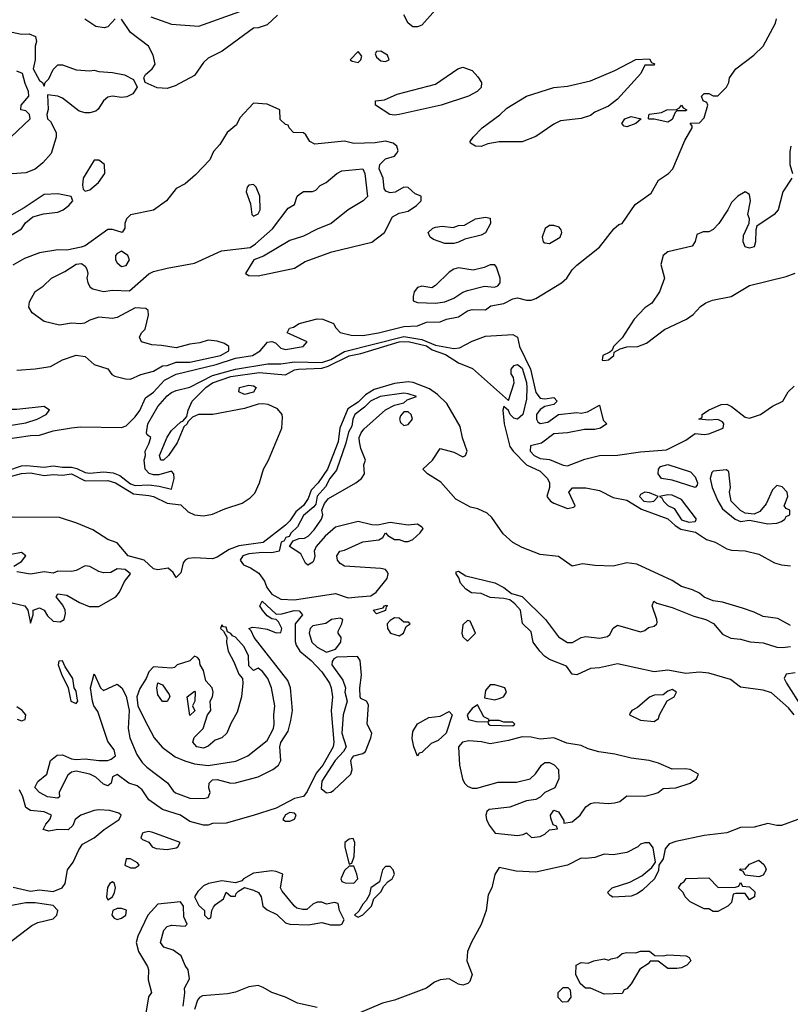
# Model space of a CAD drawing. Header units: inches. Extents: x 2348352 to 2479776, y 460422 to 613655.
# Tile 190 of 256: x 2375702 to 2379089, y 535258 to 539586. Entities that reach past the tile are written whole.
import ezdxf

# ---------------------------------------------------------------- set-up
doc = ezdxf.new("R2010")
doc.units = ezdxf.units.IN
doc.header["$MEASUREMENT"] = 0
doc.layers.add('C3573', color=7, linetype='Continuous')

msp = doc.modelspace()

# ---------------------------------------------------------------- linework, layer by layer
at = {"layer": 'C3573', "color": 4}
for points, elevation in [([(2377566, 539670), (2377470, 539562), (2377450, 539554), (2377430, 539554), (2377409, 539570), (2377390, 539608)], 44), ([(2376278.4, 539598.4), (2376370, 539566.4), (2376490, 539557.6), (2376670, 539621.7)], 44), ([(2375630, 537740.9), (2375750, 537758.9), (2375790, 537760.3), (2375850, 537779.5), (2375930, 537792.4), (2375970, 537796.4), (2376150, 537793), (2376170, 537800.5), (2376210, 537841.1), (2376230, 537868.7), (2376255.9, 537924.1), (2376290, 537949.1), (2376338.8, 538001.2), (2376390, 538028.2), (2376565.1, 538070), (2376650, 538099), (2376726, 538110), (2376758.9, 538130), (2376791.8, 538168.2), (2376810, 538171), (2376826.2, 538166.2), (2376850, 538142), (2376870, 538136.5), (2376948, 538150), (2376966, 538170), (2376878, 538210), (2376888.7, 538230), (2376905.2, 538234.8), (2376930, 538250.8), (2377010, 538270.8), (2377034, 538270), (2377082, 538250), (2377091.1, 538231.1), (2377111, 538211), (2377159.1, 538199.1), (2377210, 538198.4), (2377279, 538210), (2377390, 538238), (2377450, 538240.5), (2377490, 538256.3), (2377550, 538258), (2377578, 538270), (2377630, 538280.4), (2377670, 538306.4), (2377690, 538312.2), (2377749.4, 538310.6), (2377772.1, 538327.9), (2377830, 538338.7), (2377870, 538359.3), (2377890, 538363.8), (2377930, 538353), (2377950, 538353.4), (2377970, 538360.5), (2378082.7, 538430), (2378106.6, 538450), (2378130, 538486.8), (2378150, 538506.8), (2378250, 538586.8), (2378312.8, 538667.2), (2378334.9, 538685.1), (2378350, 538690.7), (2378406.7, 538773.3), (2378476.8, 538823.2), (2378510, 538880.7), (2378553.2, 538910), (2378573.2, 538930), (2378624.5, 539055.5), (2378658, 539110), (2378658, 539118), (2378648.4, 539131.6), (2378690, 539132), (2378710, 539154), (2378726, 539210), (2378722, 539222), (2378706, 539230), (2378698, 539250), (2378710, 539262), (2378730, 539262), (2378750, 539252), (2378770, 539251.3), (2378809, 539290), (2378819, 539310), (2378822, 539330), (2378849, 539370), (2378928.7, 539430), (2378968.7, 539470), (2379024, 539570), (2379028, 539590)], 44), ([(2376122, 539590), (2376090, 539555.3), (2376074, 539550), (2376036.4, 539556.4), (2375988.7, 539588.7)], 44), ([(2376834.6, 539605.4), (2376790, 539563.7), (2376750.4, 539549.6), (2376730, 539549.4), (2376592, 539448), (2376530, 539417), (2376510, 539398), (2376470, 539340.5), (2376384.9, 539295.1), (2376350, 539284.2), (2376305.9, 539285.9), (2376254, 539310), (2376248, 539330), (2376255.1, 539344.9), (2376284, 539370), (2376298, 539390), (2376289.2, 539430), (2376269.1, 539469.1), (2376189.5, 539529.5), (2376150, 539589)], 44), ([(2375670, 539530.5), (2375710, 539522.8), (2375743.6, 539523.6), (2375771.6, 539511.6), (2375776, 539490), (2375770.6, 539469.4), (2375770.4, 539410), (2375762, 539370), (2375790, 539318), (2375802, 539310), (2375810, 539294), (2375814, 539310), (2375830, 539326), (2375850, 539366.8), (2375870, 539387.7), (2375890, 539387.7), (2375950, 539365.5), (2376010, 539361), (2376030, 539364.7), (2376050, 539358.8), (2376110, 539354.4), (2376163.6, 539343.6), (2376203, 539323), (2376218, 539290), (2376199.9, 539260.1), (2376173.2, 539246.8), (2376150, 539244.5), (2376110, 539249.4), (2376090, 539245.2), (2376071, 539230), (2376047.5, 539192.5), (2376036.3, 539183.7), (2376010, 539176), (2375990, 539176), (2375964.1, 539184.1), (2375890, 539241.2), (2375870, 539249.2), (2375824.7, 539255.3), (2375828, 539192), (2375821, 539170), (2375824.7, 539150), (2375838, 539138), (2375862.8, 539090), (2375862.8, 539070), (2375841.4, 538998.6), (2375803.4, 538956.6), (2375770, 538929.2), (2375730, 538913.2), (2375670, 538909.2)], 44), ([(2375664, 539070), (2375748, 539150), (2375746, 539170), (2375730, 539186), (2375708, 539190), (2375708.7, 539210), (2375742, 539250), (2375741.2, 539270), (2375725.8, 539305.8), (2375715.3, 539350), (2375690, 539359.3)], 44), ([(2375690, 538044.9), (2375770.7, 538050.7), (2375838, 538062), (2375890, 538090.8), (2375950, 538110.8), (2375990, 538106), (2376030, 538071), (2376090, 538051.3), (2376107.1, 538027.1), (2376119.8, 538019.8), (2376167.1, 538007.1), (2376190, 538006), (2376234.2, 538025.8), (2376290, 538040.7), (2376330, 538064.9), (2376350, 538066.4), (2376390, 538080.4), (2376450, 538080.3), (2376585.2, 538110), (2376620.9, 538130), (2376621.2, 538150), (2376602.4, 538162.4), (2376570, 538172.7), (2376530, 538177.2), (2376494.6, 538165.4), (2376450, 538159.3), (2376390, 538144), (2376325.4, 538154.6), (2376283.6, 538156.4), (2376238, 538170), (2376228.7, 538190), (2376238, 538210), (2376254, 538226), (2376268, 538288), (2376267.3, 538307.3), (2376256.4, 538316.4), (2376210, 538319), (2376130, 538277.2), (2376110, 538272.7), (2376050, 538278), (2376010, 538265.2), (2375987.5, 538252.5), (2375970, 538249.3), (2375930, 538252.3), (2375876.8, 538243.2), (2375810, 538259.3), (2375757.2, 538297.2), (2375742, 538322), (2375745.2, 538345.2), (2375770, 538391), (2375805.6, 538414.4), (2375842, 538450), (2375900.9, 538479.1), (2375950, 538511), (2375974, 538514), (2375990, 538502), (2375998, 538490), (2376002, 538470), (2375998, 538450), (2376002, 538430), (2376012, 538410), (2376023.5, 538403.5), (2376070, 538390.8), (2376110, 538397.1), (2376185.2, 538394.8), (2376270, 538468.4), (2376290, 538478.9), (2376350, 538494.4), (2376470, 538516), (2376589.6, 538570.4), (2376714.8, 538585.2), (2376738.9, 538601.1), (2376813.3, 538666.7), (2376882, 538758), (2376910, 538774), (2376922, 538810), (2376930, 538818), (2376950, 538831), (2376988.9, 538831.1), (2377003.1, 538836.9), (2377023.2, 538856.8), (2377049.3, 538870.7), (2377095.3, 538910), (2377118.6, 538921.4), (2377210.8, 538930.8), (2377218.8, 538910), (2377230.6, 538809.4), (2377211, 538790), (2377146, 538750), (2377070.5, 538689.5), (2377010, 538665.2), (2376950, 538634), (2376890, 538616), (2376773.2, 538546.8), (2376732, 538530), (2376694, 538470), (2376710, 538462), (2376750, 538460.7), (2376910, 538493.4), (2376957.2, 538522.8), (2377074.5, 538565.5), (2377250, 538608.4), (2377305.2, 538650), (2377340.7, 538719.3), (2377370, 538736), (2377410, 538744.7), (2377446, 538770), (2377466, 538790), (2377466, 538810), (2377440.2, 538820.2), (2377410, 538849), (2377390, 538849.2), (2377352.3, 538827.7), (2377330, 538824.5), (2377312, 538832), (2377303.6, 538843.6), (2377299.5, 538890), (2377282.7, 538930), (2377285.2, 538950), (2377310, 538974.8), (2377350, 538986), (2377360.2, 538999.8), (2377365.2, 539010), (2377359, 539030), (2377343.2, 539043.2), (2377310, 539052.7), (2377264.7, 539044.7), (2377170, 539042), (2377130, 539052.7), (2376999, 539039), (2376978, 539050), (2376960.4, 539080.4), (2376950, 539088), (2376906, 539090), (2376886, 539110), (2376882, 539122), (2376870, 539126), (2376847.3, 539147.3), (2376846, 539190), (2376790, 539215.3), (2376730, 539219), (2376670, 539155.3), (2376655.5, 539124.5), (2376614.8, 539090), (2376582.5, 539037.5), (2376553.4, 539006.6), (2376537.3, 538970), (2376475.6, 538904.4), (2376430, 538865.2), (2376390, 538844), (2376346.8, 538790), (2376290, 538749.3), (2376190, 538728.7), (2376171.3, 538710), (2376164.7, 538690), (2376164.7, 538670), (2376152, 538650), (2376110, 538664), (2376090, 538664), (2375990, 538592.7), (2375973.2, 538586.8), (2375910, 538572.7), (2375870, 538575.1), (2375790, 538560.9), (2375723.9, 538536.1), (2375672.2, 538507.8)], 48), ([(2379091.3, 539030), (2379087.1, 539007.1), (2379086.8, 538950), (2379098, 538910)], 44), ([(2379096, 538890), (2379056, 538830), (2379036, 538750), (2379018, 538730), (2378942, 538678), (2378936.9, 538663.1), (2378936, 538610), (2378930, 538588), (2378910, 538582), (2378890, 538588), (2378882, 538610), (2378883.1, 538636.9), (2378908.4, 538691.6), (2378908.7, 538710), (2378902, 538730), (2378913.2, 538790), (2378910, 538818), (2378890, 538828.7), (2378858, 538810), (2378830, 538782), (2378814.8, 538750), (2378774.8, 538690), (2378750, 538664), (2378730, 538654), (2378706, 538654), (2378678, 538642), (2378671.3, 538611.3), (2378658, 538590), (2378550, 538565.2), (2378530.5, 538549.5), (2378519.1, 538510), (2378536, 538450), (2378514, 538390), (2378479.5, 538340.5), (2378450, 538319.3), (2378402, 538270), (2378350, 538188), (2378312, 538150), (2378306, 538134), (2378296, 538124), (2378264.7, 538110), (2378262, 538090), (2378270, 538088.2), (2378290, 538091.3), (2378313.2, 538110), (2378315.3, 538124.7), (2378341.2, 538138.8), (2378370, 538147.7), (2378418, 538150), (2378456.2, 538163.8), (2378535.8, 538224.2), (2378632.7, 538270), (2378661.2, 538290), (2378694.5, 538325.5), (2378718, 538342), (2378746.6, 538353.4), (2378829, 538370), (2378910, 538417.1), (2379070, 538456.9), (2379110, 538471.8)], 44), ([(2375650, 538630.7), (2375710, 538667.3), (2375727.5, 538692.5), (2375760.7, 538719.3), (2375806.6, 538733.4), (2375870, 538740.5), (2375894, 538750), (2375919, 538770), (2375935.3, 538790), (2375928.7, 538808.7), (2375870, 538820.9), (2375810, 538817.2), (2375721.6, 538758.4), (2375657.3, 538722.7)], 48), ([(2375650, 537604.6), (2375710, 537625.4), (2375732.9, 537627.1), (2375810, 537619.3), (2375850, 537624.7), (2375890, 537618.5), (2375930, 537619.4), (2375953.9, 537613.9), (2375990, 537595.6), (2376010, 537592.2), (2376070, 537598), (2376113.8, 537593.8), (2376142.4, 537582.4), (2376190, 537546.2), (2376210, 537538.5), (2376270, 537541.1), (2376315.9, 537535.9), (2376370, 537522), (2376381.2, 537570), (2376379.3, 537590), (2376370, 537601.2), (2376314.2, 537585.8), (2376290, 537585.6), (2376271.2, 537591.2), (2376254, 537610), (2376248.7, 537650), (2376254.5, 537670), (2376253.2, 537690), (2376270, 537722), (2376278, 537750), (2376262, 537762), (2376259.3, 537770), (2376265.1, 537810), (2376310, 537885.3), (2376350, 537932.6), (2376370, 537947.6), (2376390, 537956.9), (2376450, 537971.5), (2376550, 538021.4), (2376650, 538049.4), (2376793.3, 538073.3), (2376850, 538073.2), (2376910, 538082.1), (2377030, 538079.1), (2377070, 538092.2), (2377130, 538127.8), (2377390, 538193.2), (2377470, 538181), (2377530, 538155.7), (2377610, 538141.2), (2377635.6, 538144.4), (2377690, 538172.9), (2377750, 538195.4), (2377870, 538202.4), (2377890, 538191), (2377898.8, 538150), (2377946.7, 538050), (2377970, 537948), (2377990, 537922), (2378010, 537919.1), (2378050, 537924.7), (2378064.7, 537910), (2378050, 537895.3), (2378010, 537885.2), (2377990, 537873.2), (2377974, 537850), (2377974, 537830), (2377978.8, 537818.8), (2377990, 537810.8), (2378022.7, 537817.3), (2378070, 537851.3), (2378150, 537858.8), (2378170, 537856), (2378197.2, 537862.8), (2378250, 537892), (2378266, 537826), (2378282, 537810), (2378254, 537790), (2378230, 537785.2), (2378184.7, 537784.7), (2378109.5, 537769.5), (2378050, 537765.2), (2377995.2, 537724.8), (2377947.5, 537712.5), (2377944.9, 537690), (2377962.8, 537670), (2377990, 537657.1), (2378030, 537652.2), (2378090, 537627.7), (2378110, 537624.9), (2378186.3, 537653.7), (2378250, 537670.3), (2378330, 537671.5), (2378430, 537687.1), (2378544.4, 537695.6), (2378630, 537737.3), (2378670, 537767.3), (2378710, 537762.6), (2378730, 537765.3), (2378794, 537790), (2378797.2, 537810), (2378790, 537819), (2378770, 537829), (2378730, 537826), (2378686, 537830), (2378702, 537838), (2378702, 537850), (2378729, 537870), (2378785.3, 537894.7), (2378810, 537895.8), (2378830, 537886.4), (2378890, 537839.5), (2378910, 537834.4), (2378958, 537850), (2379010, 537887.7), (2379055.3, 537910), (2379079, 537950), (2379105.4, 537974.6)], 36), ([(2375650, 537575), (2375710, 537591.9), (2375750, 537594.7), (2375810, 537583.2), (2375850, 537587.2), (2375890, 537583.6), (2375930, 537590.1), (2375990, 537559.7), (2376090, 537560.7), (2376123.8, 537550), (2376201.8, 537501.8), (2376270, 537494.9), (2376290.7, 537490), (2376350, 537460.9), (2376410, 537453), (2376443.2, 537423.2), (2376470, 537410.2), (2376510, 537405.5), (2376550, 537412.7), (2376603.9, 537436.1), (2376679.7, 537460.3), (2376715.8, 537484.2), (2376735.2, 537504.8), (2376755.8, 537550), (2376773.6, 537610), (2376795.6, 537650), (2376854.5, 537790), (2376857.2, 537837.2), (2376856.2, 537850), (2376835.9, 537875.9), (2376794.1, 537894.1), (2376770, 537897.3), (2376750, 537896.8), (2376690, 537877.3), (2376551.2, 537851.2), (2376488.7, 537851.3), (2376461.7, 537838.3), (2376441.4, 537818.6), (2376438.8, 537810), (2376423.8, 537796.2), (2376393.7, 537726.3), (2376356.3, 537670), (2376334.8, 537650), (2376322, 537650), (2376317, 537670), (2376350, 537750.4), (2376370, 537780.4), (2376410, 537818), (2376419.1, 537820.9), (2376437.5, 537842.5), (2376443, 537870), (2376459.7, 537910), (2376519.7, 537970), (2376550, 537990.2), (2376630, 538017.3), (2376754.9, 538034.9), (2376870, 538024.7), (2376910, 538046.4), (2376928, 538050), (2377030, 538055), (2377057.5, 538062.5), (2377150, 538107.9), (2377201, 538119), (2377369.5, 538170), (2377410, 538171.7), (2377490, 538152.5), (2377515.4, 538135.4), (2377574.1, 538114.1), (2377630, 538077.7), (2377692.8, 538052.8), (2377850, 537912), (2377875.1, 537990), (2377872.7, 538012.7), (2377862, 538030), (2377862, 538050), (2377874.6, 538065.4), (2377890, 538070.8), (2377910, 538054), (2377930, 537991.3), (2377931.1, 537968.9), (2377930, 537918), (2377913.4, 537850), (2377890, 537829.6), (2377874.5, 537834.5), (2377857.2, 537850), (2377850, 537868), (2377830, 537886), (2377826, 537870), (2377830.7, 537809.3), (2377855.8, 537710), (2377870.3, 537690), (2377929.3, 537629.3), (2377990, 537601.5), (2378021.7, 537570), (2378030.5, 537550), (2378030.6, 537530), (2378019.1, 537490), (2378034.8, 537470), (2378050, 537460.5), (2378110, 537437.3), (2378137, 537443), (2378144, 537450), (2378115.1, 537510), (2378131.7, 537528.3), (2378190, 537529), (2378250, 537516.5), (2378310, 537486), (2378370, 537474.4), (2378435.3, 537435.3), (2378550, 537391.5), (2378582.2, 537362.2), (2378607.3, 537347.3), (2378672.8, 537332.8), (2378721, 537301), (2378758, 537290), (2378810, 537259.6), (2378830, 537254.4), (2378890, 537252.2), (2378950, 537237.3), (2379019.3, 537199.3), (2379050, 537190.2), (2379090, 537186)], 32), ([(2379090, 536924), (2379033.8, 536953.8), (2378970, 536962.6), (2378930, 536982), (2378879, 536999), (2378790, 537025.7), (2378750, 537032.3), (2378710, 537048.4), (2378690, 537064.7), (2378659.4, 537079.4), (2378610, 537095.4), (2378570, 537121.1), (2378413.6, 537193.6), (2378370, 537199.3), (2378310, 537183.5), (2378230, 537186.3), (2378174.9, 537194.9), (2378130, 537184.8), (2378070, 537226.6), (2377990, 537235.4), (2377910, 537265.7), (2377868.8, 537288.8), (2377826.9, 537326.9), (2377777.6, 537397.6), (2377756.8, 537416.8), (2377715.6, 537435.6), (2377683.1, 537443.1), (2377618.5, 537478.5), (2377552.8, 537552.8), (2377495.1, 537590), (2377474, 537610), (2377517, 537650), (2377550, 537701), (2377610, 537684.9), (2377650, 537664), (2377662, 537670), (2377669.2, 537690), (2377647.7, 537747.7), (2377638.2, 537798.2), (2377579.6, 537899.6), (2377538.8, 537938.8), (2377503.6, 537963.6), (2377431.6, 537991.6), (2377410, 537994), (2377350, 537986.5), (2377260.1, 537959.9), (2377222.5, 537937.5), (2377190, 537905.3), (2377144.1, 537875.9), (2377109, 537791), (2377101.6, 537730), (2377054.4, 537610), (2377013.6, 537550), (2376982.6, 537517.4), (2376970, 537482), (2376950, 537451.3), (2376916.4, 537423.6), (2376890, 537384), (2376870, 537364.8), (2376771.8, 537288.2), (2376666, 537274), (2376622.2, 537257.8), (2376570, 537223.9), (2376550, 537216), (2376470, 537221.4), (2376442.3, 537217.7), (2376429.2, 537210.8), (2376421.1, 537198.9), (2376410, 537155.3), (2376390, 537134), (2376376.6, 537156.6), (2376354.6, 537174.6), (2376310, 537168.3), (2376290, 537172.4), (2376249.6, 537210), (2376178.4, 537230), (2376130, 537286.6), (2376090, 537302), (2376023.8, 537343.8), (2375953.6, 537373.6), (2375878, 537398), (2375670, 537399.5)], 32), ([(2375676.4, 537183.6), (2375710, 537204.7), (2375728.7, 537230), (2375710, 537244), (2375664.5, 537235.5)], 36), ([(2375650, 537027.3), (2375724.7, 537010), (2375738, 536990), (2375750, 536934), (2375762, 536970), (2375762, 536990), (2375790, 537000.7), (2375810.4, 536990.4), (2375825.3, 536965.3), (2375850, 536942.8), (2375880.4, 536939.6), (2375898, 536950), (2375904, 536976), (2375902.7, 536990), (2375892.3, 537012.3), (2375862, 537050), (2375870, 537062), (2375910, 537056.3), (2375964.7, 537024.7), (2376007, 537007), (2376050, 537006.7), (2376125.2, 537050), (2376141.2, 537070), (2376162.7, 537117.3), (2376188.7, 537150), (2376166, 537170), (2376130, 537172.3), (2376103.5, 537156.5), (2376070, 537155.1), (2376050, 537160.9), (2376010, 537182.7), (2375990, 537185.2), (2375950, 537165.2), (2375930, 537161.2), (2375870, 537162), (2375850, 537154), (2375810, 537159.3), (2375750, 537149), (2375690, 537159)], 36), ([(2379106, 536530), (2379081.2, 536561.2), (2379006.7, 536626.7), (2378970, 536639.8), (2378870, 536652.7), (2378825.4, 536685.4), (2378730, 536714.3), (2378690, 536718.3), (2378630, 536712.8), (2378550, 536726.6), (2378490, 536719.8), (2378330, 536755.4), (2378250, 536737.3), (2378210, 536734.3), (2378150, 536706.6), (2378130, 536709.6), (2378105.1, 536745.1), (2378030, 536774.3), (2378008.3, 536788.3), (2377987.8, 536810), (2377959.3, 536850), (2377950, 536895.3), (2377912, 536932), (2377903.6, 536990), (2377878.3, 537018.3), (2377855.6, 537035.6), (2377830, 537042.4), (2377770, 537046.6), (2377730, 537063.6), (2377687.3, 537067.3), (2377663.3, 537083.3), (2377639.6, 537110), (2377632.5, 537132.5), (2377620.9, 537150), (2377620.9, 537159.1), (2377630, 537162.8), (2377662.2, 537142.2), (2377790, 537110.4), (2377830.2, 537090.2), (2377863.4, 537063.4), (2377910.2, 537050.2), (2378013.4, 536950), (2378070, 536874), (2378110, 536848.4), (2378131.1, 536848.9), (2378170, 536870.8), (2378190, 536874.8), (2378250, 536867.7), (2378284.7, 536875.3), (2378296, 536884), (2378310, 536912), (2378330, 536924.7), (2378430, 536896), (2378450, 536902), (2378465.6, 536914.4), (2378490, 536921), (2378502, 536930), (2378503.1, 536936.9), (2378502.7, 536950), (2378481.2, 537010), (2378489.3, 537030.7), (2378502, 537022), (2378570, 537002), (2378664.2, 536964.2), (2378717.3, 536950), (2378751.4, 536931.4), (2378790, 536885.5), (2378827.4, 536867.4), (2378870, 536863.8), (2378911.8, 536851.8), (2378970, 536847.7), (2379030, 536827.9), (2379053.7, 536826.3), (2379090, 536830.4)], 32), ([(2379110, 536714.6), (2379070.3, 536709.7), (2379061.1, 536690), (2379071.7, 536670), (2379141.4, 536561.4)], 32), ([(2375691.1, 536511.1), (2375710, 536504.7), (2375726, 536510), (2375728.7, 536530), (2375713.2, 536550), (2375690, 536565.2)], 36), ([(2375673.5, 535773.5), (2375750, 535755.5), (2375790, 535761.6), (2375850, 535754.4), (2375889.2, 535770), (2375902, 535790), (2375912.7, 535850), (2375937.4, 535882.6), (2375962, 535938), (2375978, 535962), (2376030, 535990.4), (2376073.5, 536026.5), (2376139.3, 536070), (2376149, 536090), (2376138, 536098), (2376098, 536110), (2376050, 536113.7), (2376029.1, 536110.9), (2375971, 536090), (2375946, 536070), (2375935.3, 536044.7), (2375914.8, 536025.2), (2375870, 536026.6), (2375830, 536019.3), (2375806, 536026), (2375817.2, 536050), (2375835.3, 536070), (2375842, 536090), (2375810, 536103.7), (2375749.6, 536109.6), (2375730, 536124), (2375716.4, 536170), (2375701.4, 536201.4)], 36), ([(2379122, 536070), (2379050, 536044), (2379030, 536044), (2378990, 536053.2), (2378930, 536037.2), (2378870, 536036), (2378810, 536012.3), (2378710, 536000.9), (2378585.5, 535974.5), (2378555.9, 535964.1), (2378538.5, 535941.5), (2378530, 535898), (2378511, 535870), (2378510, 535846), (2378491.3, 535810), (2378439.8, 535760.2), (2378415.9, 535744.1), (2378390, 535734), (2378309.3, 535729.3), (2378296.4, 535736.4), (2378286, 535750), (2378306, 535770), (2378384.1, 535795.9), (2378436.5, 535823.5), (2378480.2, 535859.8), (2378496.4, 535883.6), (2378485.6, 535945.6), (2378470, 535968), (2378450, 535968.7), (2378430, 535962), (2378418, 535950), (2378370, 535926), (2378310, 535915.3), (2378270, 535918), (2378230, 535904), (2378190, 535899), (2378170, 535901.2), (2378110, 535869.2), (2377970, 535838.4), (2377884.1, 535844.1), (2377810, 535859), (2377790.5, 535829.5), (2377776.4, 535770), (2377761.1, 535738.9), (2377752.7, 535670), (2377730.4, 535609.6), (2377688.1, 535531.9), (2377670.8, 535490), (2377666.8, 535450), (2377691, 535390), (2377681, 535359), (2377672, 535350), (2377650, 535342.7), (2377630, 535346.6), (2377590, 535369.6), (2377550, 535366.3), (2377524.6, 535355.4), (2377490, 535329.6), (2377350, 535276.9), (2377296.3, 535263.7), (2377190, 535217.2)], 36), ([(2375650, 535524.7), (2375755.1, 535604.9), (2375782.7, 535617.3), (2375850, 535634), (2375866, 535650), (2375869.3, 535670), (2375850, 535692.3), (2375770, 535704.5), (2375730, 535704.5), (2375652, 535690)], 36), ([(2376420.9, 535250), (2376428.7, 535308.7), (2376426, 535330), (2376448, 535370), (2376442, 535410), (2376429.2, 535429.2), (2376411.8, 535471.8), (2376376.3, 535496.3), (2376335.3, 535510), (2376321.2, 535530), (2376335.1, 535584.9), (2376350, 535601), (2376370, 535606), (2376430, 535602), (2376438, 535610), (2376423.2, 535643.2), (2376422.7, 535690), (2376409.1, 535709.1), (2376310, 535698), (2376264.9, 535650), (2376222, 535558), (2376214, 535530), (2376223.8, 535490), (2376264.7, 535424.7), (2376268.2, 535410), (2376266.4, 535366.4), (2376281, 535310), (2376268.2, 535291.8), (2376255.5, 535210)], 36), ([(2377010, 535244.5), (2376923.7, 535263.7), (2376870, 535289.6), (2376810, 535309.6), (2376772.9, 535332.9), (2376750, 535340.7), (2376710, 535335.6), (2376650, 535311.6), (2376615.6, 535304.4), (2376505.1, 535294.9), (2376492, 535288), (2376483.4, 535276.6), (2376470, 535235.3)], 36)]:
    msp.add_lwpolyline(points, dxfattribs=dict(at, elevation=elevation))
for points, elevation in [([(2377190, 539446), (2377154, 539410), (2377163.6, 539403.6), (2377190, 539398), (2377202, 539410), (2377206, 539426)], 48), ([(2377290, 539448), (2377270, 539446), (2377264.7, 539435.3), (2377270, 539422), (2377290, 539404.7), (2377310, 539402), (2377326, 539410), (2377318, 539430)], 48), ([(2377730, 539029.3), (2377706, 539030), (2377684, 539044), (2377682, 539050), (2377695.3, 539070), (2377734, 539110), (2377811.9, 539168.1), (2377842.5, 539197.5), (2377929.5, 539250.5), (2378050, 539287.3), (2378110, 539294), (2378210, 539317.3), (2378317, 539363), (2378410, 539411.3), (2378470, 539414), (2378478, 539398), (2378491.6, 539391.6), (2378490, 539386), (2378450, 539386), (2378431.3, 539350), (2378330, 539237.2), (2378290, 539206), (2378230, 539179.3), (2378210, 539165.2), (2378170, 539152.3), (2378079.1, 539140.9), (2378050, 539126.6), (2377970, 539072.7), (2377910, 539049.4), (2377810, 539049.4), (2377759.8, 539040.2)], 44), ([(2377350, 539166), (2377329.5, 539169.5), (2377266, 539210), (2377266, 539230), (2377305.6, 539234.4), (2377361.5, 539258.5), (2377530, 539302.8), (2377628, 539370), (2377650, 539378), (2377690, 539362), (2377715.3, 539335.3), (2377731.3, 539310), (2377730, 539288), (2377712, 539270), (2377674, 539250), (2377554, 539210), (2377370, 539169.3)], 44), ([(2378550, 539135.3), (2378490, 539149.2), (2378469.2, 539149.2), (2378466, 539150), (2378467.3, 539167.3), (2378470, 539171), (2378522, 539178), (2378546, 539190), (2378588, 539192), (2378602, 539198), (2378610, 539211), (2378618, 539198), (2378634, 539190), (2378630, 539186), (2378590, 539186), (2378582, 539178), (2378570, 539148)], 44), ([(2378370, 539115.3), (2378358, 539118), (2378348.7, 539130), (2378362, 539150), (2378390, 539161), (2378434, 539150), (2378410, 539129.2)], 44), ([(2376050, 538968.7), (2376030, 538968.7), (2375982, 538890), (2375978, 538858), (2375981, 538841), (2375990, 538832), (2376010, 538838), (2376049, 538870), (2376077.2, 538910), (2376075.3, 538950)], 48), ([(2376730, 538862), (2376710, 538858), (2376702, 538850), (2376698, 538830), (2376716.9, 538776.9), (2376722, 538730), (2376730, 538722), (2376750, 538732), (2376759, 538750), (2376757.2, 538810), (2376742, 538850)], 52), ([(2377570, 538602), (2377520.2, 538620.2), (2377506, 538630), (2377498, 538650), (2377518, 538670), (2377530, 538674.8), (2377558.8, 538678.8), (2377607.3, 538672.7), (2377630, 538682), (2377656.4, 538683.6), (2377706, 538710), (2377750, 538718), (2377770, 538714), (2377771.3, 538690), (2377750, 538649), (2377730, 538639), (2377658, 538622), (2377630, 538608.7), (2377610, 538602)], 44), ([(2378050, 538682), (2378030, 538682), (2378011.1, 538668.9), (2377998, 538630), (2378002, 538610), (2378010, 538604.7), (2378030, 538602.8), (2378077.2, 538630), (2378084, 538650), (2378082, 538662), (2378073.6, 538673.6)], 48), ([(2376150, 538569.2), (2376130, 538559), (2376122.8, 538550), (2376122.8, 538530), (2376130, 538518), (2376150, 538501), (2376170, 538506), (2376185.2, 538530), (2376177.2, 538550)], 52), ([(2377770, 538508.7), (2377743.5, 538496.5), (2377694.4, 538485.6), (2377630, 538495.1), (2377610, 538489.4), (2377590, 538476), (2377530, 538417.2), (2377513, 538407), (2377470, 538414.5), (2377450, 538408.7), (2377436, 538390), (2377431, 538370), (2377432, 538350), (2377450, 538342.8), (2377530, 538340.5), (2377570, 538346), (2377610, 538362), (2377650, 538388), (2377670, 538395.5), (2377745.6, 538414.4), (2377788.9, 538411.1), (2377803.1, 538416.9), (2377814, 538430), (2377814, 538450), (2377798, 538498), (2377790, 538508)], 48), ([(2376690, 537939), (2376666, 537950), (2376668, 537970), (2376710, 537979.1), (2376730, 537977.3), (2376741, 537970), (2376730, 537949.5)], 28), ([(2377390, 537944), (2377286.8, 537930), (2377243.7, 537910), (2377217.4, 537882.6), (2377174.9, 537850), (2377166.2, 537830), (2377161.2, 537798.8), (2377147, 537773), (2377135.1, 537724.9), (2377093.9, 537606.1), (2377065.2, 537570), (2377046.8, 537533.2), (2377010, 537491.5), (2377003.1, 537456.9), (2376995.1, 537444.9), (2376950, 537407), (2376923.7, 537356.3), (2376894.8, 537330), (2376886, 537314), (2376872, 537310), (2376864.9, 537295.1), (2376852, 537290), (2376842, 537250), (2376810, 537242), (2376770, 537243.5), (2376710, 537238.3), (2376682.8, 537230), (2376671, 537210), (2376686, 537190), (2376717.3, 537177.3), (2376753.7, 537153.7), (2376778, 537118), (2376788.4, 537090), (2376810, 537061.6), (2376850, 537039.1), (2376910, 537036.3), (2377090, 537063.8), (2377145.5, 537045.5), (2377190, 537049.1), (2377245.6, 537054.4), (2377268.7, 537070), (2377317.2, 537130), (2377321.2, 537150), (2377318, 537158), (2377309.3, 537169.3), (2377290, 537174.5), (2377130, 537184), (2377110, 537195.3), (2377099, 537210), (2377095.3, 537230), (2377108.7, 537250), (2377130, 537254.8), (2377210, 537291), (2377280.2, 537299.8), (2377298, 537310), (2377310, 537331.3), (2377319.6, 537319.6), (2377350, 537302), (2377370, 537302), (2377392.7, 537292.7), (2377410, 537292), (2377430, 537302), (2377462, 537330), (2377475.3, 537350), (2377470, 537355.3), (2377450, 537368.7), (2377410, 537364), (2377330, 537375.6), (2377275.3, 537364.7), (2377250, 537366), (2377190, 537379.7), (2377090, 537355.1), (2377044.4, 537315.6), (2377004.7, 537270), (2376996, 537250), (2376998.8, 537230), (2376994.8, 537210), (2376990, 537202), (2376968.4, 537188.4), (2376958, 537198), (2376938, 537238), (2376888, 537270), (2376904.7, 537295.3), (2376930, 537306), (2376953.2, 537306.8), (2376970, 537316), (2376996.6, 537343.4), (2377029.2, 537390), (2377034, 537410), (2377029.4, 537430.6), (2377041.2, 537458.8), (2377058.9, 537481.1), (2377179, 537550), (2377204, 537570), (2377218, 537590), (2377215.3, 537630), (2377222, 537650), (2377201.6, 537701.6), (2377195.6, 537730), (2377194.5, 537750), (2377202.7, 537770), (2377214.2, 537785.8), (2377310, 537871.3), (2377350, 537892), (2377390, 537902), (2377404.7, 537915.3), (2377446, 537930), (2377410, 537942)], 36), ([(2375810, 537885.2), (2375690, 537873), (2375630, 537873.3), (2375585.1, 537854.9), (2375510, 537833.6), (2375430, 537822.9), (2375370, 537824.2), (2375330, 537819.7), (2375250, 537807), (2375218.8, 537790), (2375220.7, 537770), (2375271.3, 537750), (2375330, 537742.3), (2375410, 537747.4), (2375510, 537776.3), (2375550, 537778), (2375590, 537796.3), (2375630, 537798.4), (2375730, 537814.4), (2375779, 537830), (2375819, 537850), (2375834, 537870)], 48), ([(2377410, 537862), (2377390, 537862), (2377375.3, 537844.7), (2377371, 537830), (2377375.3, 537815.3), (2377390, 537802.8), (2377410, 537806.8), (2377428.7, 537830), (2377422, 537850)], 36), ([(2378670, 537529.5), (2378570, 537562.3), (2378522, 537570), (2378508.7, 537590), (2378509.3, 537610.7), (2378518, 537622), (2378550, 537630.4), (2378650, 537598.4), (2378670, 537576.3), (2378680.5, 537550), (2378679.3, 537540.7)], 32), ([(2378808, 537608), (2378750, 537602), (2378744, 537596), (2378736.3, 537570), (2378746, 537530), (2378770, 537470.8), (2378790, 537436), (2378846, 537390), (2378870, 537381), (2378910, 537386.8), (2378990.6, 537370.6), (2379030, 537373), (2379050, 537380.7), (2379064, 537390), (2379070, 537402), (2379086, 537410), (2379086, 537430), (2379070, 537438), (2379062, 537450), (2379078, 537490), (2379075.3, 537510), (2379052.7, 537532.7), (2379030, 537539), (2379010, 537519), (2378982, 537458), (2378955.5, 537424.5), (2378930, 537413.2), (2378890, 537417.2), (2378869.1, 537429.1), (2378828.7, 537470), (2378821.2, 537510), (2378825.2, 537530), (2378819, 537599)], 36), ([(2378450, 537509.4), (2378430, 537499), (2378426.4, 537490), (2378445.5, 537470), (2378470, 537466.3), (2378488.7, 537470), (2378508, 537490), (2378470, 537506.6)], 36), ([(2378550, 537497.2), (2378514, 537490), (2378524.7, 537484.7), (2378531.3, 537470), (2378550, 537451.3), (2378578, 537438), (2378610, 537387.1), (2378642.9, 537377.1), (2378670, 537381), (2378676, 537390), (2378610, 537477.2), (2378570, 537496)], 36), ([(2376830, 536973), (2376854.2, 536974.2), (2376908.5, 536988.5), (2376930, 536987.7), (2376945.5, 536970), (2376913.4, 536930), (2376912.8, 536852.8), (2376917.1, 536837.1), (2376933.4, 536810), (2376983, 536770), (2377030, 536719.3), (2377063.7, 536670), (2377071.7, 536650), (2377077.4, 536610), (2377071.6, 536548.4), (2377082.3, 536410), (2377080.3, 536390), (2377034.4, 536310), (2377005.3, 536274.7), (2376966.1, 536193.9), (2376950, 536172.3), (2376910, 536162.6), (2376830, 536119.8), (2376727.8, 536087.8), (2376610, 536054.7), (2376550, 536053.6), (2376530, 536046), (2376510, 536045.1), (2376450, 536062), (2376409.5, 536089.5), (2376330, 536114), (2376270, 536157.2), (2376240.7, 536200.7), (2376219.1, 536219.1), (2376182, 536230), (2376130, 536268.7), (2376110, 536258), (2376104.7, 536230), (2376090, 536219), (2376070, 536226), (2376036.9, 536256.9), (2376010, 536269.4), (2375950, 536282.7), (2375930, 536279), (2375914, 536266), (2375907.1, 536252.9), (2375876, 536190), (2375878, 536170), (2375870, 536164), (2375824, 536170), (2375789.2, 536190), (2375769.2, 536210.8), (2375782, 536238), (2375822, 536270), (2375838, 536330), (2375866.6, 536353.4), (2375890, 536355.5), (2375930, 536337.3), (2375950, 536334), (2375990, 536337.3), (2376050.4, 536330.4), (2376090, 536330.5), (2376104.8, 536335.2), (2376124, 536350), (2376117.5, 536377.5), (2376090, 536414), (2376045.6, 536545.6), (2376027.8, 536570), (2376021.6, 536590), (2376013.2, 536650), (2376030, 536711.3), (2376058, 536650), (2376070, 536638), (2376130, 536666), (2376151, 536650), (2376170, 536612), (2376184, 536550), (2376178.8, 536470), (2376186.8, 536430), (2376216.8, 536356.8), (2376240.5, 536320.5), (2376260.5, 536300.5), (2376352.3, 536232.3), (2376376.3, 536196.3), (2376387.3, 536187.3), (2376450, 536164.9), (2376510, 536162.8), (2376530, 536166.8), (2376539, 536190), (2376534, 536210), (2376535.3, 536230), (2376550, 536244.7), (2376570, 536246), (2376630, 536231), (2376651.1, 536231.1), (2376750, 536258.8), (2376815.3, 536290), (2376839, 536310), (2376849.2, 536330), (2376845.2, 536390), (2376849.3, 536409.3), (2376881.5, 536458.5), (2376894.5, 536505.5), (2376900.9, 536550), (2376892.7, 536650), (2376880.9, 536680.9), (2376732.7, 536870), (2376719.3, 536899.3), (2376709.3, 536910.7), (2376724.7, 536915.3), (2376753.2, 536913.2), (2376790, 536907.3), (2376830, 536890.8), (2376850, 536892), (2376854.5, 536910), (2376839.1, 536939.1), (2376830, 536949.2), (2376810, 536953.2), (2376790, 536966), (2376769.5, 536990), (2376758, 537010), (2376768, 537030)], 32), ([(2377270, 536975.3), (2377255.3, 536990), (2377299.5, 537000.5), (2377305.2, 537010), (2377313.4, 537013.4), (2377318, 537010), (2377313, 537007), (2377310, 536989.7)], 32), ([(2377110, 536955.1), (2377072, 536950), (2377047.9, 536932.1), (2376990, 536921.2), (2376978.8, 536910), (2376974.8, 536890), (2376985.5, 536850), (2377010, 536827.7), (2377050, 536806), (2377090, 536818.8), (2377114, 536850), (2377115.3, 536870), (2377102, 536890), (2377102, 536898), (2377118, 536930), (2377122, 536950)], 36), ([(2377350, 536957), (2377330, 536945.2), (2377317.3, 536930), (2377319.1, 536910), (2377331.3, 536890), (2377370, 536877.3), (2377389, 536890), (2377401.2, 536918.8), (2377418, 536930), (2377410, 536938), (2377390, 536938), (2377370, 536955.3)], 36), ([(2377670, 536946), (2377650, 536926), (2377646, 536890), (2377650, 536874), (2377670, 536854), (2377706, 536890), (2377682, 536942)], 36), ([(2376590, 536926), (2376584.7, 536910), (2376598, 536898), (2376612.7, 536872.7), (2376611, 536849), (2376618.8, 536810), (2376644, 536764), (2376664.9, 536710), (2376681, 536690), (2376682.8, 536670), (2376677.3, 536610), (2376657.7, 536542.3), (2376630, 536493.2), (2376612, 536450), (2376590.5, 536430), (2376561.1, 536418.9), (2376530, 536393.6), (2376510, 536384.4), (2376480.9, 536390), (2376462.9, 536410), (2376469.7, 536430.3), (2376509, 536470), (2376528, 536530), (2376542, 536550), (2376539, 536590), (2376549, 536610), (2376552.3, 536630), (2376548.7, 536650), (2376520.4, 536680.4), (2376510, 536726), (2376495.3, 536750), (2376492.9, 536772.9), (2376483.1, 536783.1), (2376470, 536788.7), (2376450, 536768), (2376394, 536750), (2376382, 536738), (2376370, 536735.3), (2376290, 536741.2), (2376270, 536719), (2376258, 536690), (2376230, 536646.6), (2376217.6, 536610), (2376221.6, 536570), (2376250.3, 536510), (2376293.2, 536430), (2376328.6, 536388.6), (2376385.5, 536345.5), (2376427.9, 536327.9), (2376470, 536315.6), (2376530, 536308.2), (2376652.5, 536327.5), (2376705.1, 536350), (2376790, 536418.4), (2376817.4, 536470), (2376821.3, 536490), (2376819.5, 536530), (2376824.2, 536570), (2376809.4, 536650), (2376793.3, 536690), (2376770, 536721.2), (2376750, 536735.3), (2376730, 536726), (2376710, 536746), (2376708, 536790), (2376689.2, 536830), (2376650, 536872.7), (2376637.2, 536877.2), (2376630, 536888), (2376615.3, 536895.3), (2376610, 536915.3), (2376598, 536918)], 36), ([(2375890, 536768), (2375874, 536766), (2375872, 536750), (2375885.5, 536710), (2375916, 536650), (2375926.8, 536590), (2375950, 536581), (2375957.2, 536590), (2375955.5, 536604.5), (2375950, 536635.3), (2375941.2, 536650), (2375935.6, 536690), (2375901.5, 536741.5)], 36), ([(2377187.3, 536787.3), (2377096, 536784), (2377082.8, 536777.2), (2377075.3, 536764.7), (2377074, 536750), (2377122.5, 536682.5), (2377134.8, 536650), (2377130.8, 536630), (2377140.7, 536590), (2377123.1, 536530), (2377118.3, 536450), (2377136.3, 536390), (2377126, 536370), (2377089.1, 536330), (2377030, 536239.3), (2377027.4, 536207.4), (2377050, 536188.2), (2377070, 536190.8), (2377081.5, 536198.5), (2377157.2, 536270), (2377164, 536290), (2377157.2, 536330), (2377161.5, 536338.5), (2377170, 536351), (2377210, 536361), (2377222, 536370), (2377245.2, 536430), (2377249.2, 536450), (2377229, 536490), (2377234.6, 536574.6), (2377226, 536590), (2377202, 536602), (2377198, 536610), (2377197.2, 536650), (2377204.7, 536704.7), (2377198, 536770)], 36), ([(2376330, 536588.7), (2376310, 536618), (2376305.2, 536650), (2376310, 536671), (2376330, 536662), (2376359.6, 536619.6), (2376362, 536610), (2376350, 536588.7)], 36), ([(2376450, 536528), (2376438, 536610), (2376470, 536634), (2376474, 536630), (2376472, 536590), (2376462, 536570), (2376471.3, 536548.7)], 36), ([(2377790, 536662), (2377770, 536662), (2377750, 536638), (2377745.4, 536605.4), (2377790, 536596), (2377810, 536602.8), (2377828, 536610), (2377842, 536630), (2377834, 536650)], 36), ([(2378570, 536642), (2378550, 536635.3), (2378530, 536618), (2378490, 536617.2), (2378470, 536609), (2378417.3, 536562.7), (2378392, 536550), (2378383.6, 536536.4), (2378382, 536530), (2378430, 536507.3), (2378490, 536502), (2378510, 536514), (2378514, 536530), (2378548, 536592), (2378578, 536610), (2378588, 536630)], 36), ([(2377450, 536349), (2377434, 536390), (2377427, 536427), (2377430, 536458), (2377450, 536491.3), (2377500.4, 536519.6), (2377550, 536524.7), (2377590, 536546), (2377602.8, 536530), (2377576, 536450), (2377542, 536418), (2377510, 536404), (2377470, 536365.2), (2377458, 536362)], 32), ([(2377714, 536574), (2377690, 536559), (2377668.5, 536530), (2377674, 536510), (2377710, 536501), (2377759.6, 536499.6), (2377762, 536490), (2377770, 536484.7), (2377870, 536482), (2377878, 536490), (2377870, 536498), (2377830, 536498), (2377810, 536506), (2377770, 536506), (2377762, 536502), (2377766, 536510), (2377742, 536522)], 36), ([(2377910, 536434), (2377850, 536417.2), (2377770, 536403.7), (2377731.9, 536411.9), (2377676.1, 536416.1), (2377647.7, 536410), (2377630.4, 536390), (2377634.9, 536310), (2377648.7, 536248.7), (2377657.3, 536230), (2377670, 536217.3), (2377690, 536208), (2377711.5, 536208.5), (2377805.6, 536234.4), (2377886, 536234), (2377946, 536250), (2377968.4, 536271.6), (2377995.3, 536310), (2378010, 536321), (2378030, 536321), (2378050.6, 536310.6), (2378070.7, 536290.7), (2378072, 536250), (2378054, 536210), (2378010, 536188.7), (2377990, 536168.7), (2377970, 536159), (2377930, 536152.7), (2377855.8, 536124.2), (2377766, 536114), (2377754.8, 536105.2), (2377750.8, 536090), (2377754, 536070), (2377765.8, 536045.8), (2377791.1, 536011.1), (2377890, 536001), (2377915.3, 536004.7), (2377930, 536012), (2377951.6, 535991.6), (2377990, 535996), (2378010, 536006.8), (2378030, 536024.7), (2378066, 536030), (2378062, 536042), (2378047.3, 536047.3), (2378036.4, 536076.4), (2378035.3, 536090), (2378050, 536112), (2378070, 536104.7), (2378094, 536066), (2378094, 536054), (2378130, 536060.7), (2378165.2, 536090), (2378190, 536126), (2378210, 536141), (2378230, 536146), (2378290, 536140.5), (2378316.6, 536143.4), (2378339, 536150), (2378370, 536174), (2378450, 536173.4), (2378490, 536183), (2378508.7, 536190), (2378530, 536206.8), (2378586, 536210), (2378648.7, 536230), (2378676, 536250), (2378685.2, 536270), (2378648, 536290), (2378626.4, 536293.6), (2378570, 536292), (2378510, 536317.6), (2378468, 536330), (2378390, 536339.5), (2378318, 536358), (2378247.3, 536367.3), (2378200.7, 536380.7), (2378170, 536396), (2378106.8, 536406.8), (2378050, 536429.3), (2377990, 536423.7), (2377950, 536433.2)], 36), ([(2376890, 536102), (2376870, 536091.3), (2376858, 536070), (2376870, 536064), (2376890, 536064), (2376910, 536072), (2376917.2, 536090), (2376910, 536099)], 36), ([(2376270, 536017.2), (2376250, 536014), (2376242, 536010), (2376234, 535990), (2376242, 535982), (2376270, 535971.3), (2376284.7, 535950), (2376302.5, 535942.5), (2376350, 535939.1), (2376390, 535946.8), (2376398, 535950), (2376408, 535970), (2376287.1, 536012.9)], 36), ([(2377167.3, 535987.3), (2377150, 535984), (2377131.3, 535970), (2377131.6, 535948.4), (2377150, 535874), (2377162, 535878), (2377172.5, 535907.5), (2377175.3, 535970)], 36), ([(2376190, 535898), (2376170, 535898), (2376164.7, 535870), (2376190, 535858), (2376210, 535858), (2376228, 535870), (2376220.4, 535880.4)], 36), ([(2377170, 535866), (2377150, 535866), (2377130, 535846), (2377114, 535810), (2377118, 535798), (2377132, 535792), (2377170, 535791.3), (2377188.7, 535810), (2377184, 535830)], 36), ([(2377330, 535864), (2377310, 535864), (2377296, 535850), (2377283.6, 535796.4), (2377246, 535770), (2377239.6, 535740.4), (2377225.4, 535714.6), (2377210, 535698), (2377192.7, 535667.3), (2377174, 535650), (2377190, 535642), (2377210, 535652), (2377248, 535690), (2377258, 535722), (2377290, 535752), (2377303.1, 535776.9), (2377322, 535798), (2377339, 535810), (2377349, 535830), (2377344, 535850)], 36), ([(2378950, 535818), (2378890, 535826), (2378882, 535842), (2378866, 535850), (2378870, 535854), (2378890, 535852), (2378910, 535874), (2378950, 535892), (2378972.7, 535872.7), (2378979.6, 535859.6), (2378982, 535850), (2378970, 535826)], 36), ([(2376810, 535844.5), (2376730, 535834.3), (2376686, 535810), (2376678.5, 535801.5), (2376650, 535792.3), (2376590, 535800.9), (2376532, 535790), (2376510, 535779), (2376485.8, 535754.2), (2376471, 535730), (2376490, 535692), (2376514, 535670), (2376514, 535650), (2376530, 535634), (2376542, 535638), (2376546, 535670), (2376554.6, 535685.4), (2376563.1, 535696.9), (2376598, 535722), (2376609.3, 535750.7), (2376630, 535734), (2376650, 535734), (2376654, 535746), (2376664, 535756), (2376690, 535771.3), (2376730, 535760.7), (2376751.3, 535750), (2376762.8, 535730), (2376770.6, 535690), (2376790, 535673), (2376832.8, 535652.8), (2376870, 535616), (2376890, 535611), (2376970, 535607.3), (2377030, 535618), (2377067.5, 535607.5), (2377110, 535607.3), (2377118, 535610), (2377128, 535630), (2377108, 535670), (2377102, 535702), (2377086, 535706), (2377050, 535698), (2377030, 535708), (2377010, 535708), (2376990, 535699), (2376964.7, 535675.3), (2376945.4, 535674.6), (2376920.9, 535680.9), (2376909.3, 535689.3), (2376855.5, 535755.5), (2376848.7, 535770), (2376859, 535830), (2376830, 535842)], 36), ([(2378772, 535772), (2378847.3, 535772.7), (2378862, 535778), (2378870, 535794), (2378878, 535778), (2378910, 535774), (2378932.7, 535752.7), (2378932, 535730), (2378910, 535718), (2378890, 535746), (2378850, 535746), (2378838, 535742), (2378830, 535706), (2378814, 535690), (2378770, 535666), (2378750, 535666), (2378730, 535678), (2378710, 535678), (2378648.9, 535708.9), (2378626, 535730), (2378618, 535750), (2378598, 535770), (2378608.7, 535790), (2378622, 535798), (2378631.3, 535811.3), (2378730, 535814)], 36), ([(2376110, 535797.2), (2376098, 535790), (2376088.1, 535771.9), (2376084, 535730), (2376090, 535718), (2376110, 535731.3), (2376119.3, 535750), (2376124, 535770), (2376119, 535790)], 36), ([(2376150, 535679.5), (2376130, 535679.3), (2376111.3, 535670), (2376107.3, 535650), (2376117.3, 535637.3), (2376130, 535630.8), (2376150, 535636.3), (2376169.2, 535650), (2376171.7, 535671.7)], 36), ([(2378530, 535471.3), (2378550, 535476), (2378630.9, 535470.9), (2378643.6, 535463.6), (2378652, 535450), (2378634, 535430), (2378610, 535418), (2378590, 535415.3), (2378550, 535415.3), (2378507.3, 535447.3), (2378472.7, 535447.3), (2378463.6, 535436.4), (2378427.1, 535412.9), (2378390, 535348), (2378370, 535326), (2378358, 535322), (2378350, 535306), (2378270, 535302.7), (2378210, 535328.7), (2378188, 535330), (2378166, 535350), (2378146, 535390), (2378148, 535430), (2378170, 535442), (2378200.4, 535439.6), (2378226, 535450), (2378270, 535458), (2378290, 535452), (2378301.2, 535458.8), (2378330, 535464.7), (2378350, 535481), (2378370, 535486), (2378410, 535484.7), (2378430, 535492), (2378470, 535492), (2378492.7, 535472.7)], 36), ([(2378088, 535268), (2378068.4, 535288.4), (2378068, 535310), (2378090, 535332), (2378111.6, 535331.6), (2378122, 535322), (2378124.7, 535290), (2378110, 535269)], 36)]:
    msp.add_lwpolyline(points, close=True, dxfattribs=dict(at, elevation=elevation))

doc.saveas('drawing.dxf')
